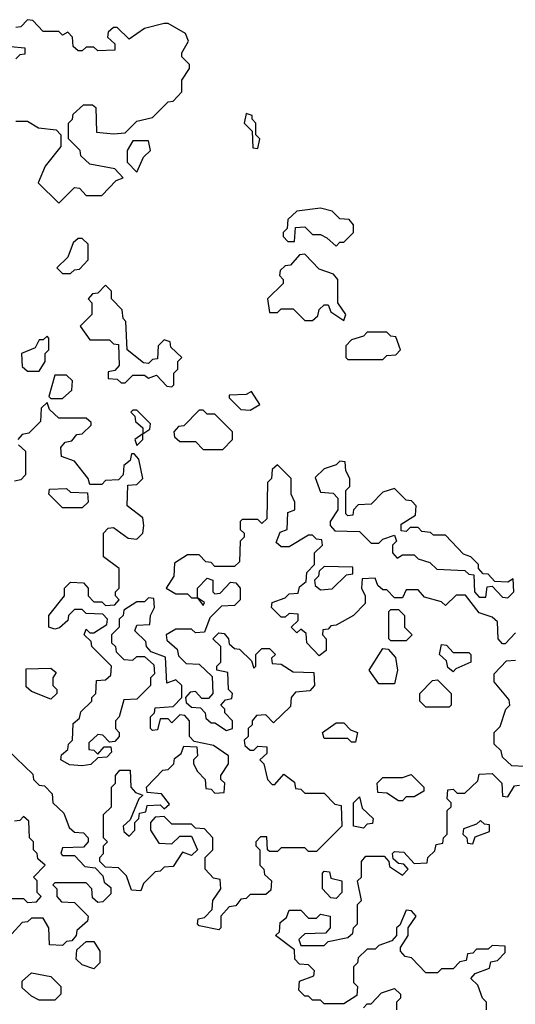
# Model space of a CAD drawing. Extents: x 2769579 to 2883812, y 684207 to 828660.
# Tile 47 of 256: x 2793865 to 2795134, y 737499 to 740020. Entities that reach past the tile are written whole.
import ezdxf

# ---------------------------------------------------------------- set-up
doc = ezdxf.new("R2010")
doc.units = 0

msp = doc.modelspace()

# ---------------------------------------------------------------- linework, layer by layer
at = {"layer": '0CON02XD'}
for points in [[(2793965, 739550), (2794005, 739590), (2794018.3, 739588.3), (2794035, 739570), (2794075, 739570), (2794111.7, 739608.3), (2794130, 739615), (2794108.3, 739638.3), (2794045, 739650), (2794021.7, 739671.7), (2794020, 739685), (2793990, 739715), (2793990, 739755), (2794000, 739765), (2794001.7, 739778.3), (2794028.3, 739801.7), (2794051.7, 739801.7), (2794060, 739795), (2794061.7, 739731.7), (2794105, 739727.5), (2794135, 739730), (2794165, 739760), (2794205, 739770), (2794245, 739810), (2794258.3, 739811.7), (2794280, 739835), (2794280, 739865), (2794300, 739895), (2794300, 739905), (2794280, 739925), (2794280, 739935), (2794297.5, 739965), (2794290, 739985), (2794245, 740010), (2794235, 740010), (2794185, 739997.5), (2794145, 739970), (2794115, 740000), (2794105, 740000), (2794091.7, 739988.3), (2794090, 739975), (2794108.3, 739958.3), (2794108.3, 739941.7), (2794065, 739940), (2794055, 739950), (2794035, 739950), (2794025, 739940), (2794015, 739940), (2794001.7, 739951.7), (2794000, 739975), (2793988.3, 739988.3), (2793975, 739980), (2793965, 739990), (2793925, 739990), (2793898.3, 740018.3), (2793885, 740020), (2793868.3, 740001.7), (2793855, 740000)], [(2793841.7, 739951.7), (2793878.3, 739948.3), (2793878.3, 739931.7), (2793865, 739930), (2793855, 739920)], [(2794475, 739690), (2794480, 739715), (2794470, 739725), (2794470, 739755), (2794460, 739765), (2794460, 739775), (2794445, 739780), (2794440, 739755), (2794460, 739735), (2794461.7, 739691.7), (2794475, 739690)], [(2793855, 739760), (2793885, 739760), (2793913, 739743), (2793958.3, 739738.3), (2793970, 739725), (2793970, 739695), (2793930, 739645), (2793912.5, 739602.5), (2793965, 739550)], [(2794165, 739630), (2794181.7, 739668.3), (2794200, 739685), (2794195, 739710), (2794155, 739710), (2794140, 739685), (2794140, 739655), (2794165, 739630)], [(2794675, 739440), (2794685, 739450), (2794695, 739450), (2794720, 739475), (2794720, 739495), (2794708.3, 739508.3), (2794685, 739510), (2794665, 739530), (2794635, 739537.5), (2794575, 739530), (2794551.7, 739508.3), (2794550, 739485), (2794540, 739475), (2794540, 739465), (2794551.7, 739451.7), (2794568.3, 739451.7), (2794571.7, 739488.3), (2794595, 739490), (2794615, 739470), (2794635, 739470), (2794651.7, 739461.7), (2794675, 739440)], [(2793995, 739370), (2794005, 739380), (2794018.3, 739381.7), (2794040, 739405), (2794040, 739445), (2794025, 739460), (2794015, 739460), (2794001.7, 739448.3), (2793988.3, 739411.7), (2793960, 739385), (2793975, 739370), (2793995, 739370)], [(2794695, 739250), (2794700, 739265), (2794680, 739295), (2794680, 739355), (2794668.3, 739368.3), (2794631.7, 739381.7), (2794595, 739420), (2794581.7, 739418.3), (2794558.3, 739391.7), (2794545, 739390), (2794531.7, 739378.3), (2794530, 739365), (2794540, 739355), (2794540, 739345), (2794500, 739305), (2794505, 739270), (2794525, 739270), (2794535, 739280), (2794565, 739280), (2794595, 739250), (2794615, 739250), (2794628.3, 739261.7), (2794631.7, 739278.3), (2794645, 739290), (2794655, 739290), (2794661.7, 739271.7), (2794695, 739250)], [(2794255, 739080), (2794260, 739085), (2794260, 739115), (2794270, 739125), (2794270, 739145), (2794280, 739155), (2794251.7, 739181.7), (2794250, 739195), (2794235, 739200), (2794220, 739185), (2794218.3, 739151.7), (2794205, 739150), (2794195, 739140), (2794181.7, 739141.7), (2794140, 739175), (2794137, 739247), (2794130, 739255), (2794127, 739277), (2794100, 739305), (2794100, 739325), (2794085, 739340), (2794065, 739320), (2794051.7, 739318.3), (2794040, 739305), (2794050, 739295), (2794050, 739265), (2794020, 739235), (2794045, 739200), (2794095, 739200), (2794105, 739190), (2794118.3, 739188.3), (2794120, 739135), (2794108.3, 739121.7), (2794091.7, 739118.3), (2794091.7, 739101.7), (2794115, 739100), (2794125, 739090), (2794135, 739090), (2794155, 739110), (2794185, 739110), (2794195, 739102.5), (2794215, 739110), (2794241.7, 739081.7), (2794255, 739080)], [(2793915, 739120), (2793930, 739145), (2793930, 739165), (2793940, 739175), (2793940, 739205), (2793935, 739210), (2793925, 739200), (2793915, 739200), (2793905, 739180), (2793870, 739165), (2793871.7, 739131.7), (2793885, 739120), (2793915, 739120)], [(2794795, 739150), (2794805, 739160), (2794828.3, 739161.7), (2794840, 739175), (2794828.3, 739208.3), (2794815, 739210), (2794805, 739220), (2794755, 739220), (2794745, 739210), (2794715, 739200), (2794700, 739185), (2794700, 739155), (2794705, 739150), (2794795, 739150)], [(2793975, 739050), (2793998.3, 739071.7), (2794000, 739095), (2793985, 739110), (2793955, 739110), (2793940, 739055), (2793945, 739050), (2793975, 739050)], [(2794455, 739020), (2794480, 739035), (2794458.3, 739068.3), (2794445, 739060), (2794401.7, 739058.3), (2794401.7, 739051.7), (2794431.7, 739021.7), (2794455, 739020)], [(2794045, 738830), (2794040, 738845), (2794005, 738890), (2793971.7, 738901.7), (2793970, 738925), (2793981.7, 738938.3), (2793998.3, 738941.7), (2794011.7, 738958.3), (2794025, 738960), (2794048.3, 738981.7), (2794048.3, 738988.3), (2794035, 739000), (2793965, 739000), (2793941.7, 739021.7), (2793935, 739040), (2793920, 739025), (2793918.3, 738991.7), (2793888.3, 738961.7), (2793871.7, 738958.3), (2793860, 738945)], [(2794165, 738930), (2794180, 738945), (2794180, 738960), (2794198.3, 738971.7), (2794200, 738985), (2794165, 739020), (2794155, 739020), (2794150, 739015), (2794160, 739005), (2794161.7, 738991.7), (2794180, 738975), (2794180, 738960), (2794160, 738945), (2794165, 738930)], [(2794385, 738920), (2794410, 738945), (2794410, 738965), (2794365, 739010), (2794345, 739010), (2794335, 739020), (2794325, 739020), (2794285, 738980), (2794271.7, 738978.3), (2794260, 738965), (2794261.7, 738951.7), (2794275, 738940), (2794315, 738940), (2794335, 738920), (2794385, 738920)], [(2793861.7, 738931.7), (2793880, 738915), (2793880, 738855), (2793868.3, 738841.7), (2793851.7, 738838.3)], [(2794625, 738690), (2794615, 738700), (2794605, 738700), (2794555, 738670), (2794535, 738670), (2794521.7, 738681.7), (2794531.7, 738708.3), (2794550, 738715), (2794551.7, 738758.3), (2794570, 738765), (2794570, 738785), (2794560, 738805), (2794560, 738845), (2794525, 738880), (2794511.7, 738868.3), (2794510, 738845), (2794500, 738835), (2794498.3, 738741.7), (2794485, 738730), (2794475, 738740), (2794435, 738740), (2794430, 738735), (2794430, 738715), (2794440, 738705), (2794440, 738695), (2794430, 738685), (2794428.3, 738631.7), (2794415, 738620), (2794365, 738620), (2794355, 738630), (2794341.7, 738631.7), (2794325, 738650), (2794295, 738650), (2794261.7, 738628.3), (2794260, 738595), (2794240, 738565), (2794265, 738550), (2794295, 738550), (2794305, 738540), (2794320, 738540), (2794335, 738520), (2794338.3, 738528.3), (2794320, 738540), (2794320, 738565), (2794345, 738590), (2794360, 738585), (2794360, 738555), (2794365, 738550), (2794378.3, 738551.7), (2794405, 738580), (2794418.3, 738578.3), (2794430, 738565), (2794430, 738535), (2794415, 738520), (2794381.7, 738518.3), (2794351.7, 738488.3), (2794338.3, 738451.7), (2794315, 738450), (2794305, 738460), (2794265, 738460), (2794240, 738445), (2794241.7, 738431.7), (2794268.3, 738408.3), (2794271.7, 738391.7), (2794291.7, 738371.7), (2794325, 738370), (2794358.3, 738338.3), (2794360, 738295), (2794348.3, 738281.7), (2794331.7, 738281.7), (2794315, 738300), (2794301.7, 738298.3), (2794290, 738285), (2794291.7, 738271.7), (2794305, 738260), (2794328.3, 738258.3), (2794340, 738245), (2794341.7, 738231.7), (2794355, 738220), (2794365, 738220), (2794395, 738200), (2794410, 738205), (2794410, 738225), (2794390, 738245), (2794390, 738255), (2794380, 738265), (2794391.7, 738278.3), (2794408.3, 738281.7), (2794410, 738295), (2794400, 738305), (2794398.3, 738348.3), (2794370, 738355), (2794370, 738365), (2794380, 738375), (2794380, 738415), (2794360, 738435), (2794375, 738450), (2794388.3, 738448.3), (2794400, 738435), (2794401.7, 738421.7), (2794415, 738410), (2794428.3, 738408.3), (2794458.3, 738378.3), (2794465, 738360), (2794470, 738365), (2794470, 738395), (2794485, 738410), (2794505, 738410), (2794520, 738395), (2794510, 738385), (2794511.7, 738371.7), (2794535, 738370), (2794565, 738350), (2794618.3, 738348.3), (2794620, 738315), (2794608.3, 738301.7), (2794571.7, 738298.3), (2794560, 738285), (2794558.3, 738261.7), (2794515, 738220), (2794495, 738240), (2794471.7, 738238.3), (2794460, 738225), (2794460, 738215), (2794450, 738205), (2794450, 738185), (2794440, 738175), (2794441.7, 738161.7), (2794455, 738150), (2794465, 738150), (2794475, 738160), (2794498.3, 738158.3), (2794498.3, 738141.7), (2794480, 738125), (2794490, 738115), (2794500, 738075), (2794511.7, 738061.7), (2794518.3, 738061.7), (2794541.7, 738088.3), (2794568.3, 738068.3), (2794571.7, 738051.7), (2794585, 738050), (2794595, 738040), (2794645, 738040), (2794671.7, 738011.7), (2794688.3, 738008.3), (2794690, 737955), (2794625, 737890), (2794605, 737890), (2794595, 737900), (2794535, 737900), (2794525, 737890), (2794505, 737890), (2794500, 737895), (2794498.3, 737928.3), (2794481.7, 737928.3), (2794470, 737915), (2794470, 737905), (2794480, 737895), (2794480, 737855), (2794490, 737845), (2794491.7, 737831.7), (2794510, 737815), (2794508.3, 737791.7), (2794495, 737780), (2794455, 737780), (2794445, 737770), (2794431.7, 737768.3), (2794418.3, 737751.7), (2794401.7, 737748.3), (2794380, 737725), (2794380, 737695), (2794375, 737690), (2794325, 737700), (2794320, 737705), (2794321.7, 737718.3), (2794338.3, 737721.7), (2794358.3, 737741.7), (2794360, 737765), (2794380, 737795), (2794378.3, 737818.3), (2794361.7, 737821.7), (2794340, 737845), (2794340, 737875), (2794360, 737895), (2794360, 737925), (2794338.3, 737948.3), (2794315, 737950), (2794305, 737960), (2794255, 737960), (2794235, 737980), (2794211.7, 737978.3), (2794200, 737965), (2794200, 737945), (2794221.7, 737911.7), (2794255, 737910), (2794275, 737930), (2794305, 737930), (2794320, 737895), (2794305, 737880), (2794281.7, 737888.3), (2794258.3, 737851.7), (2794235, 737850), (2794225, 737840), (2794211.7, 737838.3), (2794181.7, 737808.3), (2794175, 737790), (2794151.7, 737791.7), (2794138.3, 737828.3), (2794118.3, 737848.3), (2794085, 737850), (2794070, 737865), (2794070, 737875), (2794080, 737885), (2794080, 737905), (2794090, 737915), (2794080, 737925), (2794080, 737985), (2794100, 738005), (2794100, 738055), (2794110, 738065), (2794110, 738085), (2794121.7, 738098.3), (2794148.3, 738098.3), (2794150, 738055), (2794161.7, 738041.7), (2794180, 738035), (2794170, 738025), (2794148.3, 737971.7), (2794130, 737955), (2794131.7, 737941.7), (2794145, 737930), (2794160, 737945), (2794160, 737965), (2794170, 737975), (2794171.7, 737988.3), (2794188.3, 737991.7), (2794191.7, 738008.3), (2794225, 738010), (2794235, 738000), (2794248.3, 738011.7), (2794228.3, 738038.3), (2794191.7, 738041.7), (2794190, 738055), (2794231.7, 738098.3), (2794245, 738100), (2794260, 738115), (2794261.7, 738128.3), (2794278.3, 738141.7), (2794285, 738160), (2794318.3, 738158.3), (2794320, 738135), (2794310, 738125), (2794310, 738115), (2794320, 738095), (2794340, 738075), (2794341.7, 738051.7), (2794355, 738050), (2794365, 738040), (2794388.3, 738041.7), (2794390, 738065), (2794380, 738075), (2794380, 738085), (2794400, 738115), (2794400, 738135), (2794361.7, 738161.7), (2794311.7, 738171.7), (2794300, 738185), (2794300, 738225), (2794288.3, 738238.3), (2794275, 738240), (2794260, 738225), (2794255, 738220), (2794245, 738230), (2794225, 738230), (2794218.3, 738201.7), (2794205, 738200), (2794200, 738205), (2794200, 738235), (2794210, 738245), (2794211.7, 738258.3), (2794258.3, 738261.7), (2794280, 738285), (2794280, 738315), (2794265, 738330), (2794241.7, 738321.7), (2794238.3, 738388.3), (2794201.7, 738401.7), (2794190, 738415), (2794188.3, 738428.3), (2794160, 738455), (2794165, 738470), (2794198.3, 738471.7), (2794200, 738495), (2794210, 738515), (2794208.3, 738538.3), (2794195, 738540), (2794185, 738530), (2794165, 738530), (2794131.7, 738508.3), (2794130, 738495), (2794120, 738485), (2794120, 738465), (2794100, 738445), (2794100, 738425), (2794110, 738415), (2794111.7, 738401.7), (2794131.7, 738381.7), (2794155, 738380), (2794165, 738390), (2794185, 738390), (2794208.3, 738368.3), (2794210, 738345), (2794200, 738335), (2794200, 738315), (2794165, 738280), (2794131.7, 738278.3), (2794120, 738235), (2794110, 738225), (2794110, 738205), (2794120, 738195), (2794120, 738185), (2794108.3, 738171.7), (2794095, 738170), (2794078.3, 738188.3), (2794065, 738190), (2794041.7, 738168.3), (2794041.7, 738151.7), (2794055, 738150), (2794065, 738140), (2794081.7, 738158.3), (2794098.3, 738158.3), (2794100, 738145), (2794088.3, 738131.7), (2794065, 738130), (2794047, 738113), (2794025, 738110), (2793992.5, 738112.5), (2793970, 738125), (2793971.7, 738138.3), (2793988.3, 738151.7), (2793990, 738165), (2794000, 738175), (2794001.7, 738218.3), (2794018.3, 738231.7), (2794021.7, 738248.3), (2794050, 738275), (2794050, 738285), (2794060, 738295), (2794061.7, 738328.3), (2794085, 738330), (2794098.3, 738341.7), (2794100, 738365), (2794050, 738415), (2794048.3, 738428.3), (2794030, 738445), (2794035, 738460), (2794045, 738450), (2794055, 738450), (2794088.3, 738471.7), (2794090, 738485), (2794078.3, 738498.3), (2794035, 738500), (2794025, 738510), (2794005, 738510), (2793990, 738495), (2793988.3, 738481.7), (2793967, 738463), (2793955, 738460), (2793940, 738465), (2793940, 738495), (2793980, 738545), (2793980, 738565), (2793995, 738580), (2794028.3, 738578.3), (2794040, 738565), (2794040, 738545), (2794055, 738530), (2794075, 738530), (2794085, 738520), (2794108.3, 738521.7), (2794120, 738535), (2794110, 738545), (2794110, 738555), (2794120, 738565), (2794120, 738615), (2794080, 738645), (2794080, 738705), (2794091.7, 738718.3), (2794105, 738720), (2794143, 738693), (2794165, 738690), (2794180, 738705), (2794182.5, 738725), (2794180, 738745), (2794140, 738775), (2794141.7, 738828.3), (2794165, 738830), (2794180, 738845), (2794170, 738895), (2794158.3, 738908.3), (2794151.7, 738908.3), (2794148.3, 738891.7), (2794131.7, 738878.3), (2794130, 738855), (2794118.3, 738841.7), (2794085, 738840), (2794075, 738830), (2794045, 738830)], [(2795115, 738540), (2795130, 738555), (2795128.3, 738588.3), (2795115, 738580), (2795081.7, 738581.7), (2795065, 738600), (2795051.7, 738601.7), (2795040, 738615), (2795040, 738625), (2795020, 738645), (2795001.7, 738651.7), (2794955, 738700), (2794925, 738700), (2794917, 738707), (2794895, 738710), (2794885, 738720), (2794865, 738720), (2794855, 738710), (2794841.7, 738711.7), (2794841.7, 738728.3), (2794878.3, 738751.7), (2794880, 738775), (2794868.3, 738788.3), (2794855, 738790), (2794825, 738820), (2794795, 738810), (2794765, 738780), (2794731.7, 738778.3), (2794720, 738765), (2794718.3, 738751.7), (2794705, 738750), (2794700, 738755), (2794700, 738815), (2794710, 738825), (2794710, 738845), (2794700, 738865), (2794698.3, 738888.3), (2794685, 738890), (2794675, 738880), (2794645, 738870), (2794621.7, 738848.3), (2794635, 738810), (2794667.5, 738807.5), (2794680, 738795), (2794680, 738765), (2794660, 738735), (2794660, 738725), (2794671.7, 738711.7), (2794735, 738710), (2794765, 738680), (2794785, 738680), (2794795, 738690), (2794825, 738700), (2794830, 738685), (2794820, 738675), (2794820, 738655), (2794831.7, 738641.7), (2794845, 738650), (2794875, 738650), (2794885, 738640), (2794915, 738630), (2794933, 738613), (2795005, 738610), (2795015, 738600), (2795028.3, 738598.3), (2795030, 738555), (2795041.7, 738541.7), (2795058.3, 738541.7), (2795061.7, 738568.3), (2795075, 738570), (2795101.7, 738541.7), (2795115, 738540)], [(2794025, 738770), (2793975, 738770), (2793940, 738805), (2793941.7, 738818.3), (2793985, 738820), (2793995, 738810), (2794038.3, 738808.3), (2794040, 738785), (2794025, 738770)], [(2795135, 738450), (2795108.3, 738421.7), (2795101.7, 738421.7), (2795090, 738435), (2795088.3, 738478.3), (2795075, 738490), (2795041.7, 738501.7), (2795007, 738547), (2794983, 738547), (2794955, 738520), (2794945, 738530), (2794901.7, 738541.7), (2794885, 738560), (2794855, 738560), (2794845, 738540), (2794825, 738540), (2794805, 738560), (2794795, 738560), (2794781.7, 738571.7), (2794775, 738590), (2794741.7, 738588.3), (2794740, 738565), (2794750, 738545), (2794750, 738525), (2794720, 738495), (2794675, 738470), (2794661.7, 738468.3), (2794655, 738460), (2794641.7, 738458.3), (2794640, 738445), (2794650, 738435), (2794650, 738405), (2794631.7, 738391.7), (2794600, 738425), (2794598.3, 738448.3), (2794585, 738460), (2794575, 738450), (2794560, 738465), (2794578.3, 738481.7), (2794578.3, 738498.3), (2794555, 738500), (2794545, 738490), (2794535, 738490), (2794510, 738515), (2794511.7, 738528.3), (2794545, 738540), (2794555, 738550), (2794578.3, 738551.7), (2794581.7, 738568.3), (2794598.3, 738581.7), (2794600, 738605), (2794620, 738625), (2794620, 738655), (2794640, 738675), (2794638.3, 738688.3), (2794625, 738690)], [(2794635, 738560), (2794665, 738562.5), (2794701.7, 738598.3), (2794718.3, 738601.7), (2794718.3, 738618.3), (2794645, 738620), (2794631.7, 738608.3), (2794630, 738595), (2794620, 738585), (2794621.7, 738571.7), (2794635, 738560)], [(2794855, 738430), (2794815, 738430), (2794810, 738435), (2794810, 738505), (2794815, 738510), (2794835, 738510), (2794850, 738495), (2794850, 738465), (2794870, 738445), (2794855, 738430)], [(2794825, 738320), (2794785, 738320), (2794760, 738355), (2794795, 738410), (2794808.3, 738408.3), (2794827, 738387), (2794832.5, 738355), (2794825, 738320)], [(2794975, 738350), (2794961.7, 738361.7), (2794958.3, 738378.3), (2794940, 738395), (2794945, 738420), (2794958.3, 738418.3), (2794975, 738400), (2795015, 738400), (2795020, 738395), (2795020, 738375), (2794981.7, 738358.3), (2794975, 738350)], [(2795158.3, 738108.3), (2795125, 738110), (2795101.7, 738131.7), (2795098.3, 738148.3), (2795080, 738165), (2795080, 738195), (2795095, 738210), (2795110, 738255), (2795120, 738265), (2795118.3, 738278.3), (2795080, 738325), (2795080, 738345), (2795111.7, 738378.3), (2795135, 738380)], [(2793945, 738280), (2793895, 738300), (2793881.7, 738311.7), (2793881.7, 738358.3), (2793945, 738360), (2793958.3, 738348.3), (2793950, 738335), (2793950, 738315), (2793960, 738305), (2793960, 738295), (2793945, 738280)], [(2794965, 738260), (2794905, 738260), (2794890, 738275), (2794890, 738295), (2794921.7, 738328.3), (2794935, 738330), (2794970, 738295), (2794970, 738265), (2794965, 738260)], [(2794725, 738170), (2794715, 738170), (2794705, 738180), (2794645, 738180), (2794640, 738195), (2794675, 738220), (2794695, 738220), (2794711.7, 738201.7), (2794730, 738195), (2794725, 738170)], [(2793835, 738150), (2793898.3, 738088.3), (2793900, 738075), (2793915, 738060), (2793928.3, 738058.3), (2793948.3, 738038.3), (2793950, 738015), (2793978.3, 737988.3), (2793991.7, 737951.7), (2794005, 737940), (2794028.3, 737938.3), (2794040, 737925), (2794040, 737915), (2794028.3, 737901.7), (2793975, 737900), (2793970, 737885), (2793975, 737880), (2794005, 737880), (2794031.7, 737851.7), (2794058.3, 737848.3), (2794078.3, 737828.3), (2794081.7, 737811.7), (2794098.3, 737798.3), (2794098.3, 737781.7), (2794078.3, 737761.7), (2794065, 737760), (2794051.7, 737771.7), (2794050, 737795), (2794035, 737810), (2793955, 737810), (2793950, 737805), (2793960, 737795), (2793960, 737775), (2793971.7, 737761.7), (2794005, 737760), (2794035, 737730), (2794040, 737725), (2794038.3, 737711.7), (2794011.7, 737688.3), (2794010, 737675), (2793998.3, 737661.7), (2793985, 737660), (2793975, 737650), (2793941.7, 737651.7), (2793940, 737695), (2793925, 737720), (2793895, 737720), (2793885, 737710), (2793871.7, 737708.3), (2793845, 737680)], [(2795060, 737485), (2795060, 737505), (2795050, 737515), (2795038.3, 737548.3), (2795020, 737565), (2795031.7, 737578.3), (2795068.3, 737591.7), (2795071.7, 737608.3), (2795088.3, 737611.7), (2795108.3, 737631.7), (2795108.3, 737648.3), (2795075, 737650), (2795065, 737640), (2795035, 737640), (2795025, 737630), (2795011.7, 737628.3), (2795008.3, 737611.7), (2794991.7, 737608.3), (2794975, 737590), (2794945, 737590), (2794935, 737580), (2794905, 737580), (2794868.3, 737618.3), (2794851.7, 737621.7), (2794840, 737635), (2794840, 737645), (2794860, 737675), (2794860, 737695), (2794880, 737725), (2794868.3, 737738.3), (2794855, 737740), (2794838.3, 737701.7), (2794830, 737695), (2794830, 737675), (2794818.3, 737661.7), (2794785, 737650), (2794775, 737640), (2794755, 737640), (2794731.7, 737618.3), (2794730, 737605), (2794720, 737595), (2794720, 737555), (2794730, 737545), (2794728.3, 737521.7), (2794695, 737500), (2794645, 737500), (2794635, 737510), (2794615, 737510), (2794605, 737520), (2794595, 737520), (2794580, 737535), (2794581.7, 737558.3), (2794618.3, 737571.7), (2794620, 737585), (2794605, 737600), (2794581.7, 737601.7), (2794570, 737615), (2794568.3, 737638.3), (2794520, 737675), (2794530, 737685), (2794531.7, 737708.3), (2794548.3, 737721.7), (2794555, 737740), (2794585, 737740), (2794605, 737720), (2794625, 737720), (2794635, 737730), (2794660, 737725), (2794660, 737695), (2794648.3, 737681.7), (2794595, 737680), (2794585, 737670), (2794580, 737665), (2794585, 737650), (2794645, 737650), (2794655, 737660), (2794705, 737670), (2794718.3, 737681.7), (2794720, 737695), (2794730, 737705), (2794730, 737755), (2794740, 737765), (2794730, 737815), (2794740, 737825), (2794740, 737865), (2794751.7, 737878.3), (2794798.3, 737878.3), (2794810, 737865), (2794811.7, 737851.7), (2794845, 737830), (2794860, 737845), (2794848.3, 737858.3), (2794835, 737860), (2794821.7, 737871.7), (2794820, 737885), (2794825, 737890), (2794848.3, 737888.3), (2794875, 737860), (2794908.3, 737861.7), (2794910, 737875), (2794928.3, 737891.7), (2794931.7, 737908.3), (2794948.3, 737911.7), (2794950, 737925), (2794960, 737935), (2794960, 737995), (2794970, 738005), (2794970, 738015), (2794960, 738025), (2794961.7, 738048.3), (2794975, 738050), (2794985, 738040), (2795005, 738040), (2795038.3, 738071.7), (2795041.7, 738088.3), (2795075, 738090), (2795100, 738065), (2795101.7, 738031.7), (2795115, 738030), (2795131.7, 738058.3), (2795145, 738060)], [(2794845, 738020), (2794835, 738020), (2794805, 738040), (2794781.7, 738041.7), (2794780, 738065), (2794795, 738080), (2794845, 738080), (2794867.5, 738087.5), (2794900, 738055), (2794900, 738045), (2794875, 738030), (2794855, 738030), (2794845, 738020)], [(2794745, 737950), (2794720, 737955), (2794720, 738015), (2794735, 738030), (2794741.7, 738001.7), (2794770, 737975), (2794768.3, 737961.7), (2794755, 737960), (2794745, 737950)], [(2793835, 737770), (2793875, 737770), (2793885, 737760), (2793908.3, 737761.7), (2793920, 737775), (2793910, 737785), (2793910, 737815), (2793900, 737825), (2793930, 737855), (2793911.7, 737871.7), (2793910, 737885), (2793900, 737895), (2793900, 737915), (2793890, 737925), (2793888.3, 737968.3), (2793875, 737980), (2793865, 737970), (2793851.7, 737968.3)], [(2795025, 737910), (2795031.7, 737928.3), (2795068.3, 737941.7), (2795068.3, 737958.3), (2795055, 737960), (2795045, 737970), (2795035, 737960), (2795001.7, 737948.3), (2795000, 737935), (2795010, 737925), (2795011.7, 737911.7), (2795025, 737910)], [(2794675, 737770), (2794661.7, 737771.7), (2794640, 737795), (2794640, 737835), (2794645, 737840), (2794658.3, 737838.3), (2794661.7, 737821.7), (2794690, 737815), (2794690, 737785), (2794675, 737770)], [(2794055, 737590), (2794025, 737600), (2794010, 737615), (2794011.7, 737638.3), (2794035, 737660), (2794055, 737660), (2794070, 737635), (2794070, 737605), (2794055, 737590)], [(2793955, 737510), (2793915, 737510), (2793895, 737520), (2793871.7, 737541.7), (2793871.7, 737558.3), (2793895, 737580), (2793945, 737570), (2793970, 737545), (2793970, 737525), (2793955, 737510)], [(2794745, 737490), (2794755, 737500), (2794765, 737500), (2794791.7, 737528.3), (2794825, 737540), (2794840, 737525), (2794840, 737515), (2794830, 737505), (2794830, 737485)]]:
    msp.add_lwpolyline(points, dxfattribs=at)

doc.saveas('drawing.dxf')
